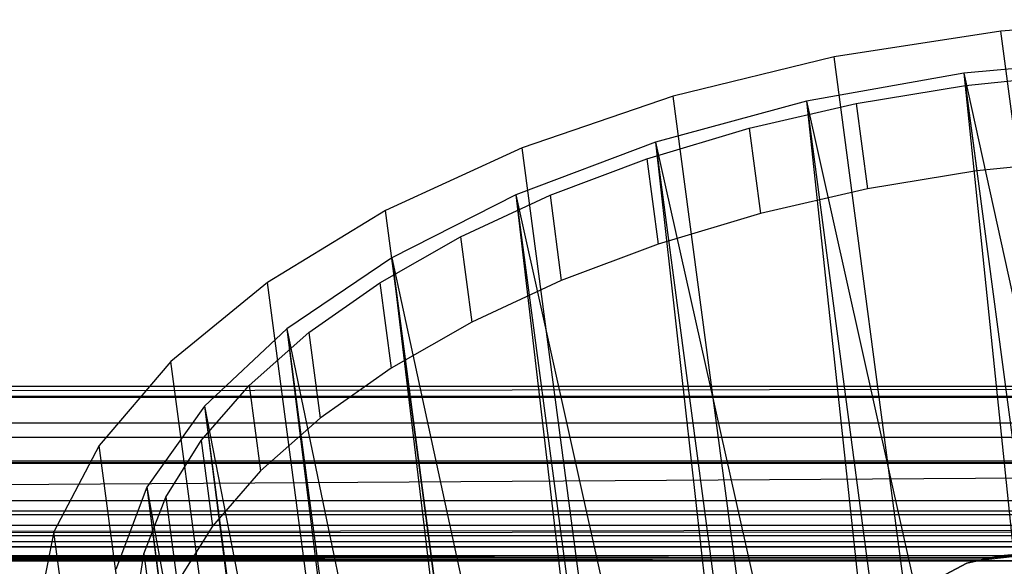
# Model space of a CAD drawing. Extents: x -23.4 to 23.6, y 0.3 to 4.
# Tile 49 of 189: x -19.843 to -19.063, y 3.521 to 3.953. Entities that reach past the tile are written whole.
import ezdxf

# ---------------------------------------------------------------- set-up
doc = ezdxf.new("R2010")
doc.units = 0
doc.header["$MEASUREMENT"] = 0
doc.layers.get('0').update_dxf_attribs({"color": 13, "linetype": 'CONTINUOUS'})

# ---------------------------------------------------------------- blocks, each defined once
blk = doc.blocks.new('FOURTY_V_PM_STL')
at = {"color": 0}
for p, q in [((-18.9337, 3.95314, -2.17325), (-19.06613, 3.94414, -2.18794)), ((-18.9337, 3.95314, -2.17325), (-19.06613, 3.94414, -2.18794)), ((-19.06613, 3.94414, -2.18794), (-19.19804, 3.9238, -2.18303)), ((-19.06613, 3.94414, -2.18794), (-19.19804, 3.9238, -2.18303)), ((-18.68537, 1.07115, -3.86117), (-19.06613, 3.94414, -2.18794)), ((-18.68537, 1.07115, -3.86117), (-19.06613, 3.94414, -2.18794)), ((-19.19804, 3.9238, -2.18303), (-19.32561, 3.8927, -2.15866)), ((-19.19804, 3.9238, -2.18303), (-19.32561, 3.8927, -2.15866)), ((-18.81727, 1.0508, -3.85626), (-19.19804, 3.9238, -2.18303)), ((-18.81727, 1.0508, -3.85626), (-19.19804, 3.9238, -2.18303)), ((-18.96932, 3.92196, -2.12783), (-19.09543, 3.91083, -2.13741)), ((-18.96932, 3.92196, -2.12783), (-19.09543, 3.91083, -2.13741)), ((-19.09543, 3.91083, -2.13741), (-19.22008, 3.88873, -2.12783)), ((-19.09543, 3.91083, -2.13741), (-19.22008, 3.88873, -2.12783)), ((-19.09543, 3.91083, -2.13741), (-18.86029, 2.8408, -2.76086)), ((-19.09543, 3.91083, -2.13741), (-18.86029, 2.8408, -2.76086)), ((-19.09543, 3.91083, -2.13741), (-18.95239, 2.83157, -2.76597)), ((-19.09543, 3.91083, -2.13741), (-18.95239, 2.83157, -2.76597)), ((-19.09543, 3.91083, -2.13741), (-18.98299, 2.82718, -2.7654)), ((-19.09543, 3.91083, -2.13741), (-18.98299, 2.82718, -2.7654)), ((-19.09414, 3.90107, -2.12036), (-19.00682, 3.90989, -2.11564)), ((-19.09414, 3.90107, -2.12036), (-19.00682, 3.90989, -2.11564)), ((-19.18073, 3.88685, -2.11564), (-19.09414, 3.90107, -2.12036)), ((-19.18073, 3.88685, -2.11564), (-19.09414, 3.90107, -2.12036)), ((-19.09414, 3.90107, -2.12036), (-19.08518, 3.83347, -2.15973)), ((-19.09414, 3.90107, -2.12036), (-19.08518, 3.83347, -2.15973)), ((-19.32561, 3.8927, -2.15866), (-19.44519, 3.85174, -2.11554)), ((-19.32561, 3.8927, -2.15866), (-19.44519, 3.85174, -2.11554)), ((-18.94484, 1.01971, -3.83189), (-19.32561, 3.8927, -2.15866)), ((-18.94484, 1.01971, -3.83189), (-19.32561, 3.8927, -2.15866)), ((-19.22008, 3.88873, -2.12783), (-19.33949, 3.85633, -2.09937)), ((-19.22008, 3.88873, -2.12783), (-19.33949, 3.85633, -2.09937)), ((-19.26528, 3.86744, -2.10156), (-19.18073, 3.88685, -2.11564)), ((-19.26528, 3.86744, -2.10156), (-19.18073, 3.88685, -2.11564)), ((-19.22008, 3.88873, -2.12783), (-18.98299, 2.82718, -2.7654)), ((-19.22008, 3.88873, -2.12783), (-18.98299, 2.82718, -2.7654)), ((-19.22008, 3.88873, -2.12783), (-19.07704, 2.80947, -2.75639)), ((-19.22008, 3.88873, -2.12783), (-19.07704, 2.80947, -2.75639)), ((-19.22008, 3.88873, -2.12783), (-19.10343, 2.8033, -2.75181)), ((-19.22008, 3.88873, -2.12783), (-19.10343, 2.8033, -2.75181)), ((-19.18073, 3.88685, -2.11564), (-19.17177, 3.81925, -2.15501)), ((-19.18073, 3.88685, -2.11564), (-19.17177, 3.81925, -2.15501)), ((-19.34648, 3.84314, -2.07832), (-19.26528, 3.86744, -2.10156)), ((-19.34648, 3.84314, -2.07832), (-19.26528, 3.86744, -2.10156)), ((-19.26528, 3.86744, -2.10156), (-19.25632, 3.79984, -2.14093)), ((-19.26528, 3.86744, -2.10156), (-19.25632, 3.79984, -2.14093)), ((-19.44519, 3.85174, -2.11554), (-19.55333, 3.80209, -2.0549)), ((-19.44519, 3.85174, -2.11554), (-19.55333, 3.80209, -2.0549)), ((-19.33949, 3.85633, -2.09937), (-19.45003, 3.81461, -2.0529)), ((-19.33949, 3.85633, -2.09937), (-19.45003, 3.81461, -2.0529)), ((-19.06442, 0.97874, -3.78877), (-19.44519, 3.85174, -2.11554)), ((-19.06442, 0.97874, -3.78877), (-19.44519, 3.85174, -2.11554)), ((-19.33949, 3.85633, -2.09937), (-19.10343, 2.8033, -2.75181)), ((-19.33949, 3.85633, -2.09937), (-19.10343, 2.8033, -2.75181)), ((-19.33949, 3.85633, -2.09937), (-19.19646, 2.77707, -2.72793)), ((-19.33949, 3.85633, -2.09937), (-19.19646, 2.77707, -2.72793)), ((-19.33949, 3.85633, -2.09937), (-19.21816, 2.76986, -2.72049)), ((-19.33949, 3.85633, -2.09937), (-19.21816, 2.76986, -2.72049)), ((-19.42309, 3.81434, -2.0463), (-19.34648, 3.84314, -2.07832)), ((-19.42309, 3.81434, -2.0463), (-19.34648, 3.84314, -2.07832)), ((-19.34648, 3.84314, -2.07832), (-19.33752, 3.77554, -2.11769)), ((-19.34648, 3.84314, -2.07832), (-19.33752, 3.77554, -2.11769)), ((-18.99786, 3.84229, -2.15501), (-19.08518, 3.83347, -2.15973)), ((-18.99786, 3.84229, -2.15501), (-19.08518, 3.83347, -2.15973)), ((-19.08518, 3.83347, -2.15973), (-19.17177, 3.81925, -2.15501)), ((-19.08518, 3.83347, -2.15973), (-19.17177, 3.81925, -2.15501)), ((-19.45003, 3.81461, -2.0529), (-19.54835, 3.76486, -1.98984)), ((-19.45003, 3.81461, -2.0529), (-19.54835, 3.76486, -1.98984)), ((-19.49392, 3.78146, -2.00597), (-19.42309, 3.81434, -2.0463)), ((-19.49392, 3.78146, -2.00597), (-19.42309, 3.81434, -2.0463)), ((-19.45003, 3.81461, -2.0529), (-19.21816, 2.76986, -2.72049)), ((-19.45003, 3.81461, -2.0529), (-19.21816, 2.76986, -2.72049)), ((-19.45003, 3.81461, -2.0529), (-19.307, 2.73535, -2.68146)), ((-19.45003, 3.81461, -2.0529), (-19.307, 2.73535, -2.68146)), ((-19.45003, 3.81461, -2.0529), (-19.32385, 2.7278, -2.67232)), ((-19.45003, 3.81461, -2.0529), (-19.32385, 2.7278, -2.67232)), ((-19.42309, 3.81434, -2.0463), (-19.41413, 3.74674, -2.08567)), ((-19.42309, 3.81434, -2.0463), (-19.41413, 3.74674, -2.08567)), ((-19.17177, 3.81925, -2.15501), (-19.25632, 3.79984, -2.14093)), ((-19.17177, 3.81925, -2.15501), (-19.25632, 3.79984, -2.14093)), ((-19.55333, 3.80209, -2.0549), (-19.64692, 3.74518, -1.97848)), ((-19.55333, 3.80209, -2.0549), (-19.64692, 3.74518, -1.97848)), ((-19.17256, 0.92909, -3.72813), (-19.55333, 3.80209, -2.0549)), ((-19.17256, 0.92909, -3.72813), (-19.55333, 3.80209, -2.0549)), ((-19.25632, 3.79984, -2.14093), (-19.33752, 3.77554, -2.11769)), ((-19.25632, 3.79984, -2.14093), (-19.33752, 3.77554, -2.11769)), ((-19.55788, 3.74503, -1.95796), (-19.49392, 3.78146, -2.00597)), ((-19.55788, 3.74503, -1.95796), (-19.49392, 3.78146, -2.00597)), ((-19.49392, 3.78146, -2.00597), (-19.48496, 3.71386, -2.04534)), ((-19.49392, 3.78146, -2.00597), (-19.48496, 3.71386, -2.04534)), ((-19.33752, 3.77554, -2.11769), (-19.41413, 3.74674, -2.08567)), ((-19.33752, 3.77554, -2.11769), (-19.41413, 3.74674, -2.08567)), ((-19.54835, 3.76486, -1.98984), (-19.63145, 3.70856, -1.91209)), ((-19.54835, 3.76486, -1.98984), (-19.63145, 3.70856, -1.91209)), ((-19.54835, 3.76486, -1.98984), (-19.32385, 2.7278, -2.67232)), ((-19.54835, 3.76486, -1.98984), (-19.32385, 2.7278, -2.67232)), ((-19.54835, 3.76486, -1.98984), (-19.40531, 2.6856, -2.6184)), ((-19.54835, 3.76486, -1.98984), (-19.40531, 2.6856, -2.6184)), ((-19.54835, 3.76486, -1.98984), (-19.41749, 2.67833, -2.6087)), ((-19.54835, 3.76486, -1.98984), (-19.41749, 2.67833, -2.6087)), ((-19.64692, 3.74518, -1.97848), (-19.72326, 3.68265, -1.8885)), ((-19.64692, 3.74518, -1.97848), (-19.72326, 3.68265, -1.8885)), ((-19.26615, 0.87219, -3.65171), (-19.64692, 3.74518, -1.97848)), ((-19.26615, 0.87219, -3.65171), (-19.64692, 3.74518, -1.97848)), ((-19.614, 3.70559, -1.90301), (-19.55788, 3.74503, -1.95796)), ((-19.614, 3.70559, -1.90301), (-19.55788, 3.74503, -1.95796)), ((-19.55788, 3.74503, -1.95796), (-19.54892, 3.67743, -1.99733)), ((-19.55788, 3.74503, -1.95796), (-19.54892, 3.67743, -1.99733)), ((-19.41413, 3.74674, -2.08567), (-19.48496, 3.71386, -2.04534)), ((-19.41413, 3.74674, -2.08567), (-19.48496, 3.71386, -2.04534)), ((-19.48496, 3.71386, -2.04534), (-19.54892, 3.67743, -1.99733)), ((-19.48496, 3.71386, -2.04534), (-19.54892, 3.67743, -1.99733)), ((-19.63145, 3.70856, -1.91209), (-19.6968, 3.64745, -1.82203)), ((-19.63145, 3.70856, -1.91209), (-19.6968, 3.64745, -1.82203)), ((-19.6614, 3.66375, -1.84197), (-19.614, 3.70559, -1.90301)), ((-19.6614, 3.66375, -1.84197), (-19.614, 3.70559, -1.90301)), ((-19.63145, 3.70856, -1.91209), (-19.41749, 2.67833, -2.6087)), ((-19.63145, 3.70856, -1.91209), (-19.41749, 2.67833, -2.6087)), ((-19.63145, 3.70856, -1.91209), (-19.48841, 2.6293, -2.54065)), ((-19.63145, 3.70856, -1.91209), (-19.48841, 2.6293, -2.54065)), ((-19.63145, 3.70856, -1.91209), (-19.49637, 2.6229, -2.53146)), ((-19.63145, 3.70856, -1.91209), (-19.49637, 2.6229, -2.53146)), ((-19.614, 3.70559, -1.90301), (-19.60504, 3.63799, -1.94238)), ((-19.614, 3.70559, -1.90301), (-19.60504, 3.63799, -1.94238)), ((-19.72326, 3.68265, -1.8885), (-19.78017, 3.6163, -1.78752)), ((-19.72326, 3.68265, -1.8885), (-19.78017, 3.6163, -1.78752)), ((-19.34249, 0.80966, -3.56172), (-19.72326, 3.68265, -1.8885)), ((-19.34249, 0.80966, -3.56172), (-19.72326, 3.68265, -1.8885)), ((-19.54892, 3.67743, -1.99733), (-19.60504, 3.63799, -1.94238)), ((-19.54892, 3.67743, -1.99733), (-19.60504, 3.63799, -1.94238)), ((-17.23732, 3.66285, -0.09843), (-23.16028, 3.65536, -0.06076)), ((-17.23732, 3.66285, -0.09843), (-23.16028, 3.65536, -0.06076)), ((-17.23732, 3.66285, -0.09843), (-23.16028, 3.66285, -0.09843)), ((23.13893, 3.66285, -0.66929), (-23.16028, 3.66285, -0.66929)), ((-17.23732, 3.66285, -0.09843), (-23.16028, 3.66285, -0.09843)), ((23.13893, 3.66285, -0.66929), (-23.16028, 3.66285, -0.66929)), ((-17.23047, 3.66283, -0.09632), (-23.16028, 3.65536, -0.06076)), ((-17.23047, 3.66283, -0.09632), (-23.16028, 3.65536, -0.06076)), ((-19.69937, 3.62017, -1.77577), (-19.6614, 3.66375, -1.84197)), ((-19.69937, 3.62017, -1.77577), (-19.6614, 3.66375, -1.84197)), ((-19.6614, 3.66375, -1.84197), (-19.65244, 3.59615, -1.88134)), ((-19.6614, 3.66375, -1.84197), (-19.65244, 3.59615, -1.88134)), ((-23.16028, 3.65536, -0.06076), (-13.90044, 3.65536, -0.06076)), ((-23.16028, 3.65536, -0.06076), (-13.90044, 3.65536, -0.06076)), ((23.13893, 3.65433, -0.71698), (-23.16028, 3.65433, -0.71698)), ((23.13893, 3.65433, -0.71698), (-23.16028, 3.65433, -0.71698)), ((-19.6968, 3.64745, -1.82203), (-19.74244, 3.58336, -1.72238)), ((-19.6968, 3.64745, -1.82203), (-19.74244, 3.58336, -1.72238)), ((-19.6968, 3.64745, -1.82203), (-19.49637, 2.6229, -2.53146)), ((-19.6968, 3.64745, -1.82203), (-19.49637, 2.6229, -2.53146)), ((-19.6968, 3.64745, -1.82203), (-19.55377, 2.56819, -2.45059)), ((-19.6968, 3.64745, -1.82203), (-19.55377, 2.56819, -2.45059)), ((-19.6968, 3.64745, -1.82203), (-19.55822, 2.56308, -2.44283)), ((-19.6968, 3.64745, -1.82203), (-19.55822, 2.56308, -2.44283)), ((23.13893, 3.63402, -0.02883), (-23.16028, 3.63402, -0.02883)), ((23.13893, 3.63402, -0.02883), (-23.16028, 3.63402, -0.02883)), ((-19.60504, 3.63799, -1.94238), (-19.65244, 3.59615, -1.88134)), ((-19.60504, 3.63799, -1.94238), (-19.65244, 3.59615, -1.88134)), ((23.13893, 3.62249, -0.76673), (-23.16028, 3.62249, -0.76673)), ((23.13893, 3.62249, -0.76673), (-23.16028, 3.62249, -0.76673)), ((-19.72731, 3.5755, -1.70543), (-19.69937, 3.62017, -1.77577)), ((-19.72731, 3.5755, -1.70543), (-19.69937, 3.62017, -1.77577)), ((-19.69937, 3.62017, -1.77577), (-19.69041, 3.55257, -1.81514)), ((-19.69937, 3.62017, -1.77577), (-19.69041, 3.55257, -1.81514)), ((-19.78017, 3.6163, -1.78752), (-19.81601, 3.54804, -1.67847)), ((-19.78017, 3.6163, -1.78752), (-19.81601, 3.54804, -1.67847)), ((-19.3994, 0.74331, -3.46075), (-19.78017, 3.6163, -1.78752)), ((-19.3994, 0.74331, -3.46075), (-19.78017, 3.6163, -1.78752)), ((-17.27774, 3.60379, -0.10864), (-23.16028, 3.60379, -0.10827)), ((-18.43583, 3.60379, -0.20669), (-23.16028, 3.60379, -0.20669)), ((-17.27718, 3.60191, -0.20598), (-23.16028, 3.60379, -0.20669)), ((-18.43583, 3.60379, -0.20669), (-23.16028, 3.60379, -0.20669)), ((-17.27718, 3.60191, -0.20598), (-23.16028, 3.60379, -0.20669)), ((-17.27774, 3.60379, -0.10864), (-23.16028, 3.60379, -0.10827)), ((23.13893, 3.60209, -0.00749), (-23.16028, 3.60209, -0.00749)), ((23.13893, 3.60209, -0.00749), (-23.16028, 3.60209, -0.00749)), ((-23.16028, 3.56442, -0.20669), (-17.27718, 3.60191, -0.20598)), ((-23.16028, 3.56442, -0.20669), (-17.27718, 3.60191, -0.20598)), ((-19.65244, 3.59615, -1.88134), (-19.69041, 3.55257, -1.81514)), ((-19.65244, 3.59615, -1.88134), (-19.69041, 3.55257, -1.81514)), ((-19.74244, 3.58336, -1.72238), (-19.76695, 3.51826, -1.61618)), ((-19.74244, 3.58336, -1.72238), (-19.76695, 3.51826, -1.61618)), ((-19.74244, 3.58336, -1.72238), (-19.55822, 2.56308, -2.44283)), ((-19.74244, 3.58336, -1.72238), (-19.55822, 2.56308, -2.44283)), ((-19.74244, 3.58336, -1.72238), (-19.5994, 2.5041, -2.35094)), ((-19.74244, 3.58336, -1.72238), (-19.5994, 2.5041, -2.35094)), ((-19.74244, 3.58336, -1.72238), (-19.60127, 2.50059, -2.34534)), ((-19.74244, 3.58336, -1.72238), (-19.60127, 2.50059, -2.34534)), ((-23.16028, 3.57275, -0.79857), (13.87909, 3.57275, -0.79857)), ((-23.16028, 3.57275, -0.79857), (13.87909, 3.57275, -0.79857)), ((-19.74479, 3.53043, -1.63203), (-19.72731, 3.5755, -1.70543)), ((-19.74479, 3.53043, -1.63203), (-19.72731, 3.5755, -1.70543)), ((-19.72731, 3.5755, -1.70543), (-19.71835, 3.5079, -1.7448)), ((-19.72731, 3.5755, -1.70543), (-19.71835, 3.5079, -1.7448)), ((-17.27718, 3.56443, -0.20631), (-23.16028, 3.56442, -0.20669)), ((-17.27718, 3.56443, -0.20631), (-23.16028, 3.56442, -0.20669)), ((23.13893, 3.56442, -0.70079), (-23.16028, 3.56442, -0.70079)), ((23.13893, 3.56442, -0.70079), (-23.16028, 3.56442, -0.70079)), ((23.13893, 3.56442, -0.66929), (-23.16028, 3.56442, -0.66929)), ((23.13893, 3.56442, -0.66929), (-23.16028, 3.56442, -0.66929)), ((-4.6406, 3.56442, -0.62992), (-23.16028, 3.54474, -0.62992)), ((-4.6406, 3.56442, -0.62992), (-23.16028, 3.56442, -0.62992)), ((4.61925, 3.56442, -0.62992), (-23.16028, 3.54474, -0.62992)), ((4.61925, 3.56442, -0.62992), (-23.16028, 3.54474, -0.62992)), ((-4.6406, 3.56442, -0.62992), (-23.16028, 3.54474, -0.62992)), ((23.13893, 3.56442, 0), (-23.16028, 3.56442, 0)), ((23.13893, 3.56442, 0), (-23.16028, 3.56442, 0)), ((-17.27774, 3.56442, -0.10864), (-23.16028, 3.56442, -0.10827)), ((-4.6406, 3.56442, -0.62992), (-23.16028, 3.56442, -0.62992)), ((-17.27774, 3.56442, -0.10864), (-23.16028, 3.56442, -0.10827)), ((23.13893, 3.56143, -0.71585), (-23.16028, 3.56143, -0.71585)), ((23.13893, 3.56143, -0.71585), (-23.16028, 3.56143, -0.71585)), ((23.13893, 3.55289, -0.72863), (-23.16028, 3.55289, -0.72863)), ((23.13893, 3.55289, -0.72863), (-23.16028, 3.55289, -0.72863)), ((-19.81601, 3.54804, -1.67847), (-19.82973, 3.47983, -1.56447)), ((-19.81601, 3.54804, -1.67847), (-19.82973, 3.47983, -1.56447)), ((-19.43524, 0.67505, -3.3517), (-19.81601, 3.54804, -1.67847)), ((-19.43524, 0.67505, -3.3517), (-19.81601, 3.54804, -1.67847)), ((-19.69041, 3.55257, -1.81514), (-19.71835, 3.5079, -1.7448)), ((-19.69041, 3.55257, -1.81514), (-19.71835, 3.5079, -1.7448)), ((23.13893, 3.54474, -0.66929), (-23.16028, 3.54474, -0.66929)), ((23.13893, 3.54474, -0.66929), (-23.16028, 3.54474, -0.66929)), ((23.13893, 3.54474, -0.62992), (-23.16028, 3.54474, -0.62992)), ((23.13893, 3.54474, -0.62992), (-23.16028, 3.54474, -0.62992)), ((23.13893, 3.54012, -0.73716), (-23.16028, 3.54012, -0.73716)), ((23.13893, 3.54012, -0.73716), (-23.16028, 3.54012, -0.73716)), ((-22.5303, 3.536, -0.66725), (-18.98699, 3.536, -0.66725)), ((-18.98699, 3.536, -0.63197), (-22.5303, 3.536, -0.63197)), ((-22.5303, 3.536, -0.66725), (-18.98699, 3.536, -0.66725)), ((-18.98699, 3.536, -0.63197), (-22.5303, 3.536, -0.63197)), ((-18.98699, 3.536, -0.64961), (-19.08492, 3.52505, -0.64961)), ((-18.98699, 3.536, -0.64961), (-19.08492, 3.52505, -0.64961)), ((-19.07426, 3.52733, -0.64347), (-18.98699, 3.536, -0.64961)), ((-19.07426, 3.52733, -0.65574), (-18.98699, 3.536, -0.64961)), ((-19.07426, 3.52733, -0.64347), (-18.98699, 3.536, -0.64961)), ((-18.98699, 3.536, -0.66725), (-19.07426, 3.52733, -0.65574)), ((-18.98699, 3.536, -0.66725), (-19.07426, 3.52733, -0.65574)), ((-19.07426, 3.52733, -0.65574), (-18.98699, 3.536, -0.64961)), ((-19.06354, 3.52935, -0.63733), (-18.98699, 3.536, -0.63197)), ((-18.98699, 3.536, -0.66725), (-19.06354, 3.52935, -0.66188)), ((-18.98699, 3.536, -0.64961), (-19.06354, 3.52935, -0.63733)), ((-19.06354, 3.52935, -0.63733), (-18.98699, 3.536, -0.63197)), ((-18.98699, 3.536, -0.64961), (-19.06354, 3.52935, -0.63733)), ((-18.98699, 3.536, -0.66725), (-19.06354, 3.52935, -0.66188)), ((-22.45387, 3.52935, -0.63733), (-19.06354, 3.52935, -0.63733)), ((-19.08272, 3.52555, -0.64523), (-22.45387, 3.52935, -0.63733)), ((-19.08272, 3.52555, -0.64523), (-22.45387, 3.52935, -0.63733)), ((-19.07361, 3.52746, -0.64017), (-22.45387, 3.52935, -0.63733)), ((-19.07361, 3.52746, -0.64017), (-22.45387, 3.52935, -0.63733)), ((-22.45387, 3.52935, -0.63733), (-19.06354, 3.52935, -0.63733)), ((-22.45387, 3.52935, -0.66188), (-19.06354, 3.52935, -0.66188)), ((-22.45387, 3.52935, -0.66188), (-19.06354, 3.52935, -0.66188)), ((-22.4438, 3.52746, -0.65904), (-19.06354, 3.52935, -0.66188)), ((-22.4438, 3.52746, -0.65904), (-19.06354, 3.52935, -0.66188)), ((-19.08272, 3.52555, -0.64523), (-22.4438, 3.52746, -0.64017)), ((-19.08272, 3.52555, -0.64523), (-22.4438, 3.52746, -0.64017)), ((-22.43469, 3.52555, -0.65399), (-19.06354, 3.52935, -0.66188)), ((-22.43469, 3.52555, -0.65399), (-19.06354, 3.52935, -0.66188)), ((-22.43469, 3.52555, -0.65399), (-19.07362, 3.52746, -0.65904)), ((-22.43469, 3.52555, -0.65399), (-19.07362, 3.52746, -0.65904)), ((-19.08475, 3.52509, -0.64836), (-22.43469, 3.52555, -0.64523)), ((-22.43469, 3.52555, -0.64523), (-19.08492, 3.52505, -0.64961)), ((-22.43469, 3.52555, -0.64523), (-19.08492, 3.52505, -0.64961)), ((-22.43469, 3.52555, -0.64523), (-19.08474, 3.5251, -0.65087)), ((-19.08272, 3.52555, -0.65399), (-22.43469, 3.52555, -0.64523)), ((-19.08272, 3.52555, -0.65399), (-22.43469, 3.52555, -0.64523)), ((-19.08426, 3.5252, -0.65203), (-22.43469, 3.52555, -0.64523)), ((-19.08426, 3.5252, -0.65203), (-22.43469, 3.52555, -0.64523)), ((-22.43469, 3.52555, -0.64523), (-19.08474, 3.5251, -0.65087)), ((-22.43469, 3.52555, -0.65399), (-19.08272, 3.52555, -0.65399)), ((-22.43469, 3.52555, -0.65399), (-19.08272, 3.52555, -0.65399)), ((-19.08394, 3.52528, -0.64666), (-22.43469, 3.52555, -0.64523)), ((-19.08475, 3.52509, -0.64836), (-22.43469, 3.52555, -0.64523)), ((-19.08394, 3.52528, -0.64666), (-22.43469, 3.52555, -0.64523)), ((-19.08272, 3.52555, -0.64523), (-22.43469, 3.52555, -0.64523)), ((-19.08272, 3.52555, -0.64523), (-22.43469, 3.52555, -0.64523)), ((-22.43334, 3.52525, -0.65236), (-19.08272, 3.52555, -0.65399)), ((-22.43334, 3.52525, -0.65236), (-19.08272, 3.52555, -0.65399)), ((-19.08272, 3.52555, -0.65399), (-22.43314, 3.5252, -0.64719)), ((-19.08272, 3.52555, -0.65399), (-22.43314, 3.5252, -0.64719)), ((-22.43255, 3.52507, -0.65039), (-19.08272, 3.52555, -0.65399)), ((-22.43255, 3.52507, -0.65039), (-19.08272, 3.52555, -0.65399)), ((-19.08272, 3.52555, -0.65399), (-22.43253, 3.52507, -0.64897)), ((-19.08272, 3.52555, -0.65399), (-22.43253, 3.52507, -0.64897)), ((-22.43249, 3.52505, -0.80709), (-19.08492, 3.52505, -0.80709)), ((-19.08492, 3.52505, -0.74016), (-22.43249, 3.52505, -0.74016)), ((-19.08492, 3.52505, -0.74016), (-22.43249, 3.52505, -0.74016)), ((-22.43249, 3.52505, -0.80709), (-19.08492, 3.52505, -0.80709)), ((-19.75156, 3.48567, -1.55671), (-19.74479, 3.53043, -1.63203)), ((-19.75156, 3.48567, -1.55671), (-19.74479, 3.53043, -1.63203)), ((-19.74479, 3.53043, -1.63203), (-19.73583, 3.46283, -1.6714)), ((-19.74479, 3.53043, -1.63203), (-19.73583, 3.46283, -1.6714)), ((-19.08492, 3.52505, -0.80709), (-19.09305, 3.52313, -0.80709)), ((-19.09305, 3.52313, -0.74016), (-19.08492, 3.52505, -0.74016)), ((-19.08492, 3.52505, -0.80709), (-19.09305, 3.52313, -0.80709)), ((-19.09305, 3.52313, -0.74016), (-19.08492, 3.52505, -0.74016)), ((-19.07426, 3.52733, -0.65574), (-19.08492, 3.52505, -0.64961)), ((-19.07426, 3.52733, -0.64347), (-19.08492, 3.52505, -0.64961)), ((-19.01452, 3.52529, -0.80709), (-19.08492, 3.52505, -0.80709)), ((-19.01452, 3.52529, -0.80709), (-19.08492, 3.52505, -0.80709)), ((-19.08474, 3.5251, -0.65087), (-19.08492, 3.52505, -0.64961)), ((-19.08492, 3.52505, -0.64961), (-19.08475, 3.52509, -0.64836)), ((-19.08492, 3.52505, -0.74016), (-18.88918, 3.52505, -0.74016)), ((-19.08492, 3.52505, -0.80709), (-19.08492, 3.52505, -0.74016)), ((-19.08492, 3.52505, -0.80709), (-19.08492, 3.52505, -0.74016)), ((-19.08492, 3.52505, -0.74016), (-18.88918, 3.52505, -0.74016)), ((-19.08475, 3.52509, -0.64836), (-19.08394, 3.52528, -0.64666)), ((-19.08426, 3.5252, -0.65203), (-19.08474, 3.5251, -0.65087)), ((-19.07426, 3.52733, -0.65574), (-19.08426, 3.5252, -0.65203)), ((-19.08272, 3.52555, -0.65399), (-19.08426, 3.5252, -0.65203)), ((-19.08272, 3.52555, -0.65399), (-19.08426, 3.5252, -0.65203)), ((-19.08394, 3.52528, -0.64666), (-19.08272, 3.52555, -0.64523)), ((-19.07362, 3.52746, -0.65904), (-19.08272, 3.52555, -0.65399)), ((-19.08272, 3.52555, -0.64523), (-19.07361, 3.52746, -0.64017)), ((-19.07362, 3.52746, -0.65904), (-19.08272, 3.52555, -0.65399)), ((-19.08272, 3.52555, -0.64523), (-19.07361, 3.52746, -0.64017)), ((-19.08272, 3.52555, -0.64523), (-19.07426, 3.52733, -0.64347)), ((-19.06354, 3.52935, -0.63733), (-19.07426, 3.52733, -0.64347)), ((-19.06354, 3.52935, -0.63733), (-19.07426, 3.52733, -0.64347)), ((-19.06354, 3.52935, -0.66188), (-19.07426, 3.52733, -0.65574)), ((-19.06354, 3.52935, -0.66188), (-19.07426, 3.52733, -0.65574)), ((-19.07362, 3.52746, -0.65904), (-19.07426, 3.52733, -0.65574)), ((-19.07361, 3.52746, -0.64017), (-19.07426, 3.52733, -0.64347)), ((-19.07361, 3.52746, -0.64017), (-19.07426, 3.52733, -0.64347)), ((-19.07362, 3.52746, -0.65904), (-19.07426, 3.52733, -0.65574)), ((-19.06354, 3.52935, -0.66188), (-19.07362, 3.52746, -0.65904)), ((-19.06354, 3.52935, -0.66188), (-19.07362, 3.52746, -0.65904)), ((-19.07361, 3.52746, -0.64017), (-19.06354, 3.52935, -0.63733)), ((-19.07361, 3.52746, -0.64017), (-19.06354, 3.52935, -0.63733)), ((-19.28076, 3.42462, -0.74016), (-19.09305, 3.52313, -0.74016)), ((-19.28076, 3.42462, -0.74016), (-19.09305, 3.52313, -0.74016)), ((-19.09305, 3.52313, -0.80709), (-19.23508, 3.4481, -0.80709)), ((-19.09305, 3.52313, -0.80709), (-19.23508, 3.4481, -0.80709)), ((-19.09305, 3.52313, -0.80709), (-19.09305, 3.52313, -0.74016)), ((-19.09305, 3.52313, -0.80709), (-19.09305, 3.52313, -0.74016))]:
    blk.add_line(p, q, dxfattribs=at)

msp = doc.modelspace()

# ---------------------------------------------------------------- block references
at = {"color": 0}
msp.add_blockref('FOURTY_V_PM_STL', (0, 0), dxfattribs=at)

doc.saveas('drawing.dxf')
